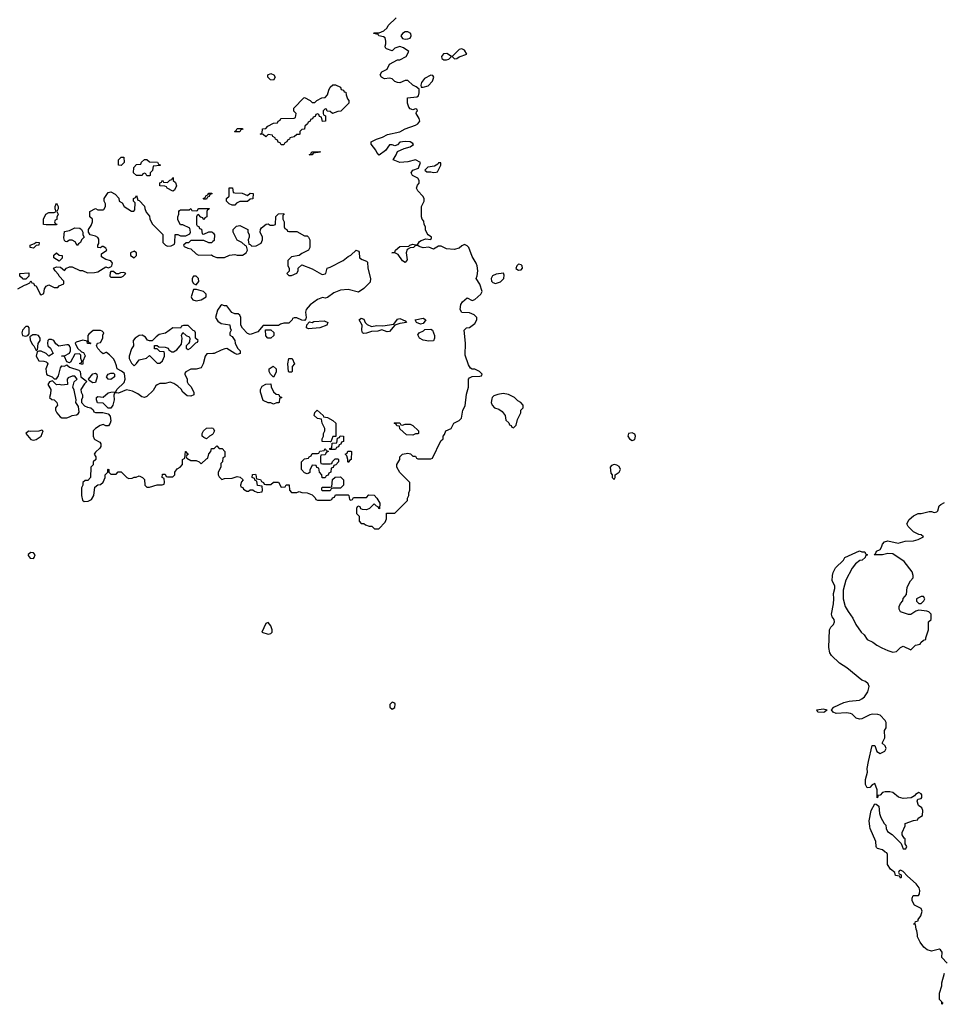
# Model space of a CAD drawing. Header units: inches. Extents: x 2221774 to 2440637, y 201306 to 357559.
# Tile 123 of 245: x 2328504 to 2335653, y 310548 to 318176. Entities that reach past the tile are written whole.
import ezdxf

# ---------------------------------------------------------------- set-up
doc = ezdxf.new("R2010")
doc.units = ezdxf.units.IN
doc.header["$MEASUREMENT"] = 0
doc.layers.add('C3321', color=7, linetype='Continuous')
doc.layers.add('C3331', color=7, linetype='Continuous')

msp = doc.modelspace()

# ---------------------------------------------------------------- linework, layer by layer
at = {"layer": 'C3321', "color": 5, "elevation": 40}
for points in [[(2329290, 317046), (2329268.4, 317048.4), (2329268, 317090), (2329290, 317112), (2329311.6, 317111.6), (2329314, 317070)], [(2329490, 316966), (2329482, 316982), (2329470, 316986), (2329458, 316982), (2329452, 316968), (2329408.4, 316968.4), (2329386, 316990), (2329388.4, 317031.6), (2329410, 317054), (2329442, 317058), (2329447.3, 317072.7), (2329470, 317094), (2329490, 317094), (2329510, 317074), (2329572.7, 317072.7), (2329578, 317058), (2329592.7, 317052.7), (2329592.7, 317047.3), (2329538, 317042), (2329531.6, 317008.4), (2329514, 316990), (2329514, 316970), (2329510, 316966)], [(2329690, 316848.7), (2329646, 316870), (2329642, 316882), (2329627.3, 316887.3), (2329590, 316888), (2329588.4, 316911.6), (2329602, 316918), (2329610, 316934), (2329618, 316918), (2329650, 316914), (2329667.3, 316932.7), (2329682, 316938), (2329690, 316954), (2329694, 316950), (2329694, 316930), (2329710, 316914), (2329718, 316890), (2329703.6, 316856.4)], [(2329930, 316786), (2329926, 316790), (2329942, 316798), (2329947.3, 316812.7), (2329962, 316818), (2329968.4, 316831.6), (2329992.7, 316832.7), (2329992.7, 316827.3), (2329978, 316822), (2329972.7, 316807.3), (2329958, 316802), (2329950, 316786)], [(2328710, 316586), (2328688.7, 316590), (2328688.9, 316631.1), (2328706, 316670), (2328730, 316682), (2328770, 316682), (2328786, 316690), (2328778, 316710), (2328778, 316730), (2328790, 316754), (2328802, 316730), (2328802, 316710), (2328792, 316690), (2328802, 316670), (2328792.7, 316647.3), (2328792, 316628), (2328778, 316622), (2328774, 316610), (2328778, 316598), (2328792.7, 316592.7), (2328790, 316586)], [(2328950, 316426), (2328934.6, 316454.6), (2328910, 316468.7), (2328890, 316468.7), (2328870, 316455.3), (2328858, 316458), (2328850, 316466), (2328845.2, 316485.2), (2328850, 316534), (2328890, 316542), (2328930, 316564.7), (2328970, 316562), (2328982, 316550), (2328994, 316530), (2328994, 316510), (2329002, 316490), (2328982, 316470), (2328974, 316450), (2328959.6, 316440.4)], [(2328610, 316406), (2328586, 316410), (2328586, 316430), (2328618, 316442), (2328630, 316451.3), (2328654, 316450), (2328651.1, 316428.9), (2328630, 316426)], [(2328810, 316306), (2328768.7, 316330), (2328769.3, 316350.7), (2328790, 316371), (2328810, 316352), (2328832, 316350), (2328831.6, 316328.4)], [(2329390, 316382), (2329362, 316370), (2329362, 316350), (2329390, 316331.3), (2329408.7, 316350), (2329408, 316370)], [(2328530, 316166), (2328526, 316170), (2328506, 316190), (2328506, 316210), (2328574, 316214), (2328574, 316190), (2328550, 316166)], [(2329230, 316226), (2329210, 316226), (2329203.6, 316216.4), (2329202, 316190), (2329210, 316182), (2329290, 316182), (2329306, 316190), (2329326, 316210), (2329310, 316218), (2329285.4, 316214.6), (2329270, 316206), (2329250, 316206)], [(2329870, 316189), (2329850, 316188.7), (2329838.8, 316170), (2329840.7, 316150), (2329850, 316131.3), (2329870, 316122), (2329892.7, 316147.3), (2329889, 316170)], [(2329874, 316086), (2329850, 316086), (2329831.3, 316030), (2329836.9, 316016.9), (2329846, 316006), (2329870, 315998.8), (2329910, 316004.7), (2329948, 316030), (2329948.7, 316050), (2329929.1, 316069.1)], [(2329810, 315808), (2329772.7, 315807.3), (2329758, 315802), (2329750, 315786), (2329690, 315788), (2329632.7, 315747.3), (2329583.4, 315736.6), (2329559.9, 315720.1), (2329530, 315688), (2329510, 315688), (2329494, 315694), (2329477.5, 315717.5), (2329452.5, 315732.5), (2329430, 315729.2), (2329398, 315710), (2329382, 315690), (2329384.7, 315650), (2329370, 315626), (2329352, 315570), (2329352, 315550), (2329370, 315514), (2329390, 315494), (2329410, 315512), (2329430, 315542), (2329487.3, 315552.7), (2329510, 315574), (2329570, 315514), (2329590, 315514), (2329610, 315534), (2329618, 315550), (2329626, 315570), (2329626, 315590), (2329622, 315602), (2329590, 315606), (2329570, 315626), (2329547.3, 315627.3), (2329548.7, 315651.3), (2329570, 315651.3), (2329582, 315642), (2329630, 315638), (2329654, 315630), (2329658, 315618), (2329683.6, 315603.6), (2329696.4, 315603.6), (2329720.4, 315619.6), (2329758, 315662), (2329762, 315710), (2329758, 315730), (2329768.4, 315751.6), (2329794, 315730), (2329818, 315718), (2329822, 315710), (2329819.6, 315680.4), (2329812.7, 315667.3), (2329794, 315650), (2329794, 315630), (2329810, 315622), (2329826, 315630), (2329867.3, 315672.7), (2329882, 315678), (2329886, 315690), (2329866, 315710), (2329866, 315750), (2329862, 315762), (2329847.3, 315767.3)], [(2328570, 315798), (2328550, 315798), (2328526, 315770), (2328521, 315750), (2328524.7, 315730), (2328550, 315724.7), (2328566, 315730), (2328578, 315742), (2328578, 315790)], [(2328630, 315735.3), (2328604.7, 315735.3), (2328582, 315718), (2328584.7, 315695.3), (2328601.4, 315661.4), (2328614, 315650), (2328630, 315614), (2328642, 315618), (2328647.3, 315667.3), (2328662, 315690), (2328662, 315710), (2328648.9, 315728.9)], [(2329070, 315362), (2329042, 315382), (2329038, 315390), (2329070, 315431.3), (2329090, 315438), (2329102, 315430), (2329104.7, 315410), (2329090, 315366)], [(2329210, 315389.5), (2329188, 315390), (2329175.3, 315410), (2329188, 315430), (2329210, 315438.8), (2329230, 315438), (2329238, 315430), (2329238.8, 315410)], [(2328930, 315415.3), (2328910, 315415.3), (2328878, 315402), (2328871.3, 315390), (2328874, 315350), (2328871.1, 315348.9), (2328830, 315344), (2328810, 315348.7), (2328790, 315346), (2328758, 315378), (2328734, 315370), (2328722, 315350), (2328746, 315310), (2328743.6, 315276.4), (2328734, 315250), (2328752.7, 315232.7), (2328772, 315232), (2328792, 315210), (2328796, 315190), (2328782, 315170), (2328782, 315150), (2328791, 315131), (2328818, 315098), (2328830, 315091.3), (2328870, 315091), (2328890, 315098), (2328909.4, 315110.6), (2328944.7, 315115.3), (2328958, 315122), (2328964, 315136), (2328958.6, 315178.6), (2328938, 315210), (2328942, 315230), (2328926, 315306), (2328915.3, 315330), (2328926, 315370), (2328948, 315390)], [(2328676.4, 314996.4), (2328651, 314989), (2328584.7, 314984.7), (2328571.6, 314988.4), (2328552, 314970), (2328590, 314922.8), (2328610, 314919.1), (2328630, 314924.9), (2328669, 314950), (2328686, 314990)], [(2328590, 314049.5), (2328570, 314032.3), (2328570, 314024.7), (2328583.8, 314003.8), (2328610, 314002), (2328617, 314010), (2328622.9, 314030), (2328610, 314044.5)]]:
    msp.add_lwpolyline(points, close=True, dxfattribs=at)
for points in [[(2328490, 316091.3), (2328540.4, 316119.6), (2328556.4, 316123.6), (2328582, 316138), (2328590, 316154), (2328598, 316138), (2328610, 316134), (2328618, 316118), (2328630, 316114), (2328662, 316050), (2328670, 316044.7), (2328690, 316054), (2328695.3, 316090), (2328710, 316111.3), (2328730, 316122), (2328770, 316102), (2328798, 316102), (2328810, 316114), (2328846, 316130), (2328846, 316150), (2328810, 316188), (2328803.1, 316203.1), (2328778, 316230), (2328766, 316250), (2328790, 316262), (2328819.6, 316259.6), (2328850, 316234), (2328866, 316250), (2328890, 316262), (2328910, 316262), (2328970, 316234), (2328990, 316234), (2329030, 316216), (2329083.1, 316216.9), (2329110, 316222), (2329170, 316262), (2329190, 316254), (2329210, 316262), (2329218, 316270), (2329222, 316290), (2329210, 316308), (2329170, 316318), (2329138, 316338), (2329138, 316362), (2329178, 316390), (2329170, 316406), (2329150, 316418), (2329142, 316418), (2329130, 316408), (2329108, 316410), (2329108, 316430), (2329118, 316442), (2329116.4, 316476.4), (2329108.7, 316488.7), (2329090, 316498), (2329049, 316509), (2329038, 316530), (2329038, 316550), (2329058, 316582), (2329068.7, 316610), (2329068, 316630), (2329048, 316650), (2329046, 316690), (2329090, 316712), (2329110, 316702), (2329150, 316702), (2329154.6, 316705.4), (2329168.7, 316730), (2329168.7, 316750), (2329159, 316770), (2329159, 316790), (2329190, 316838), (2329210, 316842), (2329243.6, 316823.6), (2329272.7, 316792.7), (2329274, 316770), (2329296.9, 316756.9), (2329314, 316730), (2329370, 316692), (2329387.3, 316692.7), (2329396.4, 316703.6), (2329398, 316758), (2329386, 316770), (2329386, 316790), (2329402, 316798), (2329410, 316814), (2329418, 316778), (2329430, 316774), (2329471.6, 316731.6), (2329472.7, 316712.7), (2329483.6, 316683.6), (2329510, 316654), (2329512.7, 316632.7), (2329530, 316594), (2329611.6, 316511.6), (2329614, 316450), (2329634, 316430), (2329650, 316422), (2329676.4, 316423.6), (2329702, 316438), (2329706, 316450), (2329707.3, 316512.7), (2329730, 316512), (2329750, 316502), (2329790, 316502), (2329822, 316518), (2329826, 316530), (2329822, 316562), (2329767.3, 316587.3), (2329750, 316588), (2329730, 316626), (2329728, 316650), (2329738, 316670), (2329738, 316690), (2329743.1, 316696.9), (2329750, 316702), (2329818, 316702), (2329830, 316714), (2329838, 316698), (2329870, 316694), (2329882, 316698), (2329886, 316710), (2329892.7, 316712.7), (2329972.7, 316712.7), (2329970, 316706), (2329958, 316702), (2329954, 316690), (2329954, 316650), (2329938, 316642), (2329932.7, 316627.3), (2329927.3, 316627.3), (2329922, 316642), (2329907.3, 316647.3), (2329890, 316666), (2329878, 316662), (2329874, 316650), (2329874, 316590), (2329878, 316578), (2329892.7, 316572.7), (2329898, 316558), (2329912.7, 316552.7), (2329918, 316518), (2329930, 316514), (2329970, 316532), (2329991.6, 316531.6), (2330000, 316526)], [(2330000, 316457), (2329990, 316448), (2329968, 316448), (2329930, 316466), (2329830, 316466), (2329811.6, 316448.4), (2329792.7, 316447.3), (2329774, 316430), (2329778, 316418), (2329805.4, 316405.4), (2329830, 316402), (2329870, 316362), (2329890, 316352), (2329990, 316354), (2330000, 316346.4)], [(2330000, 315588.9), (2329952.7, 315587.3), (2329942, 315570), (2329924.7, 315510), (2329910, 315478), (2329870, 315469), (2329830, 315468.7), (2329791.6, 315448.4), (2329782, 315438), (2329782, 315430), (2329802, 315390), (2329802, 315370), (2329810, 315354), (2329830, 315334), (2329854, 315290), (2329854, 315270), (2329830, 315259), (2329802, 315262), (2329768, 315290), (2329753.6, 315313.6), (2329730, 315338), (2329698, 315358), (2329670, 315368.7), (2329630, 315358), (2329590, 315358), (2329570, 315348), (2329559.6, 315340.4), (2329536.9, 315303.1), (2329490, 315258), (2329470, 315248.7), (2329450, 315255.3), (2329418, 315278), (2329377.2, 315297.2), (2329330, 315308.7), (2329270, 315282), (2329254, 315286), (2329238, 315282), (2329232, 315268), (2329236, 315230), (2329224.7, 315190), (2329210, 315166), (2329190, 315166), (2329150, 315206), (2329107.3, 315207.3), (2329098, 315230), (2329098, 315250), (2329110, 315256), (2329150, 315251.3), (2329190, 315284.7), (2329211, 315291), (2329248, 315292), (2329255.3, 315310), (2329313.6, 315366.4), (2329322, 315390), (2329315.3, 315435.3), (2329293.6, 315453.6), (2329258, 315470), (2329254.6, 315494.6), (2329242, 315530), (2329230, 315548), (2329200.4, 315580.4), (2329176.4, 315596.4), (2329170, 315598), (2329150, 315588), (2329136.4, 315596.4), (2329109.1, 315629.1), (2329098, 315650), (2329106, 315670), (2329130, 315674), (2329148.7, 315710), (2329149, 315731), (2329155.3, 315750), (2329143.1, 315763.1), (2329130, 315768.7), (2329072.7, 315767.3), (2329039.6, 315740.4), (2329032, 315730), (2329032.7, 315692.7), (2329038, 315678), (2329054, 315670), (2329050, 315666), (2329030, 315668), (2329026, 315686), (2328994, 315694), (2328942, 315678), (2328934, 315670), (2328951.6, 315631.6), (2328982, 315602), (2328996.9, 315596.9), (2329011.6, 315571.6), (2328994, 315530), (2328994, 315510), (2328990, 315506), (2328968.7, 315508.7), (2328970, 315514), (2328982, 315518), (2328986, 315530), (2328978, 315550), (2328976.4, 315576.4), (2328967.3, 315587.3), (2328930, 315586), (2328896.9, 315523.1), (2328890, 315518), (2328870, 315526), (2328850, 315566), (2328830, 315568), (2328828, 315572), (2328850, 315572), (2328888.4, 315591.6), (2328898, 315610), (2328898, 315630), (2328888.4, 315648.4), (2328878, 315658), (2328870, 315658), (2328808, 315648), (2328784, 315664), (2328768, 315690), (2328750, 315699), (2328730, 315698), (2328722, 315690), (2328718, 315670), (2328722, 315650), (2328742, 315630), (2328762, 315590), (2328730, 315568), (2328708.9, 315588.9), (2328670, 315608.7), (2328652, 315608), (2328638, 315602), (2328632, 315570), (2328652, 315532), (2328691.3, 315531.3), (2328710, 315524.7), (2328716.8, 315516.8), (2328721, 315510), (2328706, 315470), (2328710.8, 315430.8), (2328722, 315422), (2328754, 315410), (2328770, 315394), (2328790, 315394), (2328803.1, 315416.9), (2328820.4, 315479.6), (2328830, 315494), (2328850, 315492), (2328870, 315502), (2328890, 315484.7), (2328962, 315462), (2328971.1, 315451.1), (2328978, 315410), (2329018, 315378), (2329022, 315370), (2329006, 315354), (2328978, 315310), (2328981, 315290), (2328991.3, 315270), (2328991, 315250), (2328982, 315230), (2328982, 315210), (2329004.9, 315184.9), (2329030, 315174), (2329054, 315170), (2329072.7, 315152.7), (2329078, 315138), (2329090, 315134), (2329147.3, 315132.7), (2329190, 315122), (2329204.7, 315104.7), (2329210.6, 315069.4), (2329204.7, 315050), (2329191.1, 315028.9), (2329170, 315028.7), (2329150, 315039), (2329126.8, 315033.2), (2329091.6, 315008.4), (2329074, 314990), (2329074, 314950), (2329082, 314930), (2329084.7, 314924.7), (2329123.6, 314903.6), (2329132, 314890), (2329132, 314870), (2329123.6, 314856.4), (2329090, 314826), (2329082, 314810), (2329094, 314790), (2329094, 314770), (2329074, 314750), (2329072.7, 314727.3), (2329054, 314710), (2329051.6, 314628.4), (2329032.7, 314607.3), (2329010, 314606), (2328994, 314590), (2328994, 314570), (2328982, 314550), (2328982, 314490), (2328990, 314454), (2329003.6, 314443.6), (2329034.6, 314445.4), (2329060.4, 314459.6), (2329078, 314490), (2329086, 314554), (2329108, 314572), (2329130, 314574), (2329150, 314594), (2329166, 314630), (2329166, 314650), (2329186, 314670), (2329186, 314690), (2329190, 314694), (2329194, 314690), (2329194, 314670), (2329210, 314654), (2329250, 314654), (2329267.3, 314672.7), (2329290, 314674), (2329334, 314630), (2329350, 314622), (2329376.4, 314623.6), (2329390, 314632), (2329407.3, 314632.7), (2329430, 314642), (2329454, 314630), (2329470, 314614), (2329474, 314570), (2329490, 314554), (2329510, 314554), (2329570, 314572), (2329607.3, 314572.7), (2329622, 314578), (2329626, 314590), (2329622, 314622), (2329608, 314630), (2329610, 314654), (2329630, 314654), (2329638, 314638), (2329650, 314634), (2329690, 314634), (2329706, 314650), (2329706, 314670), (2329723.1, 314696.9), (2329746, 314710), (2329766, 314730), (2329766, 314770), (2329782, 314778), (2329789.1, 314830.9), (2329794, 314830), (2329798, 314818), (2329812, 314810), (2329798, 314802), (2329794, 314790), (2329798, 314778), (2329830, 314762), (2329870, 314762), (2329894, 314750), (2329910, 314734), (2329950, 314774), (2329962, 314778), (2329968.4, 314811.6), (2329986, 314830), (2329990, 314854), (2330000, 314854)], [(2330000, 314965.5), (2329998, 314962), (2329974, 314950), (2329950, 314928), (2329930, 314938), (2329918, 314950), (2329918, 314970), (2329928.7, 314990), (2329950, 315010.8), (2329990, 315014.8), (2330000, 315010.8)]]:
    msp.add_lwpolyline(points, dxfattribs=at)
at = {"layer": 'C3331', "color": 5}
for points, elevation in [([(2330000, 314854), (2330010, 314854), (2330030, 314874), (2330050, 314854), (2330072.7, 314852.7), (2330094, 314830), (2330094, 314790), (2330078, 314782), (2330074, 314750), (2330062, 314738), (2330062, 314710), (2330042, 314670), (2330042, 314650), (2330050, 314634), (2330070, 314614), (2330090, 314622), (2330150, 314624.7), (2330190, 314638), (2330211.6, 314631.6), (2330234, 314610), (2330223.6, 314596.4), (2330214, 314570), (2330218, 314558), (2330232.7, 314552.7), (2330238, 314538), (2330263.6, 314523.6), (2330276.4, 314523.6), (2330290, 314534), (2330310, 314534), (2330323.6, 314523.6), (2330350, 314514), (2330382, 314518), (2330386, 314530), (2330382, 314562), (2330347.3, 314567.3), (2330342, 314602), (2330327.3, 314607.3), (2330322, 314622), (2330306, 314630), (2330307.3, 314652.7), (2330330, 314654), (2330334, 314650), (2330338, 314618), (2330370, 314614), (2330378, 314598), (2330394, 314590), (2330398, 314578), (2330410, 314574), (2330450, 314574), (2330470, 314592), (2330510, 314594), (2330530, 314554), (2330562, 314558), (2330568.4, 314571.6), (2330592, 314572), (2330594, 314530), (2330610, 314514), (2330650, 314514), (2330670, 314522), (2330690, 314514), (2330731.6, 314511.6), (2330770, 314494), (2330792.7, 314472.7), (2330798, 314458), (2330810, 314454), (2330910, 314454), (2330922, 314458), (2330927.3, 314472.7), (2330942, 314478), (2330950, 314494), (2331050, 314494), (2331054, 314490), (2331058, 314458), (2331070, 314454), (2331082, 314458), (2331090, 314474), (2331190, 314474), (2331210, 314494), (2331250, 314492), (2331272, 314470), (2331294, 314430), (2331292.7, 314387.3), (2331286, 314390), (2331282, 314402), (2331267.3, 314407.3), (2331250, 314426), (2331214, 314390), (2331190, 314378), (2331160.4, 314380.4), (2331147.3, 314387.3), (2331142, 314402), (2331130, 314406), (2331118, 314402), (2331114, 314390), (2331114, 314350), (2331134, 314330), (2331134, 314290), (2331150, 314274), (2331170, 314274), (2331183.6, 314263.6), (2331212.7, 314252.7), (2331231.6, 314251.6), (2331252.7, 314232.7), (2331287.3, 314232.7), (2331336.4, 314283.6), (2331346, 314310), (2331346, 314354), (2331410, 314354), (2331508, 314450), (2331508, 314470), (2331518, 314490), (2331518, 314510), (2331526, 314530), (2331526, 314590), (2331448.9, 314668.9), (2331426, 314710), (2331426, 314730), (2331448, 314770), (2331448, 314790), (2331469.2, 314810.8), (2331510, 314818), (2331531.6, 314811.6), (2331550, 314794), (2331570, 314794), (2331578, 314778), (2331590, 314774), (2331690, 314774), (2331702, 314778), (2331767.3, 314912.7), (2331786, 314930), (2331786, 314950), (2331796.4, 314963.6), (2331806, 314990), (2331846, 315010), (2331868.9, 315051.1), (2331908.9, 315071.1), (2331928, 315090), (2331938, 315150), (2331954.6, 315185.4), (2331965.6, 315274.4), (2331982, 315330), (2331982, 315390), (2331990, 315402), (2332010, 315412), (2332070, 315414), (2332082, 315418), (2332086, 315430), (2332066, 315450), (2332030, 315468), (2332010, 315468), (2331996.4, 315476.4), (2331982, 315502), (2331956.5, 315576.5), (2331959, 315670), (2331948.4, 315771.6), (2331966, 315790), (2331990, 315792), (2332030, 315822), (2332046, 315850), (2332046, 315870), (2332026, 315890), (2331990, 315906), (2331928.4, 315908.4), (2331918, 315930), (2331922, 315970), (2331935.3, 315990), (2331970, 316022), (2332010, 316001), (2332030, 316007.3), (2332078, 316050), (2332086, 316070), (2332070, 316126), (2332042, 316170), (2332049.3, 316190.7), (2332053.2, 316230), (2332049.3, 316269.3), (2332041.2, 316290), (2332010, 316342), (2331982.7, 316410), (2331970, 316425.2), (2331950, 316435.3), (2331930, 316425.2), (2331910, 316406.6), (2331870, 316395.3), (2331810, 316402), (2331770, 316422), (2331750, 316422), (2331710, 316398), (2331673.2, 316413.2), (2331629.3, 316409.3), (2331598, 316418), (2331590, 316426), (2331570, 316426), (2331554, 316410), (2331530, 316408.7), (2331505.4, 316394.6), (2331499.1, 316370), (2331505.4, 316314.6), (2331490, 316295.3), (2331470, 316308.7), (2331437, 316357), (2331410, 316369.2), (2331386, 316370), (2331410, 316374), (2331415.3, 316390), (2331450, 316418), (2331518, 316422), (2331526, 316430), (2331550, 316438), (2331570, 316432), (2331587.3, 316432.7), (2331601.2, 316458.8), (2331613.6, 316466.4), (2331650, 316478), (2331690, 316474), (2331694.6, 316485.4), (2331695.3, 316490), (2331668.7, 316508.7), (2331660.2, 316520.2), (2331648.4, 316548.4), (2331648, 316570), (2331638, 316590), (2331634, 316614), (2331622, 316630), (2331618, 316650), (2331618, 316730), (2331638, 316770), (2331638, 316790), (2331628, 316810), (2331588, 316850), (2331578, 316870), (2331586, 316894), (2331598, 316910), (2331598, 316930), (2331588.7, 316948.7), (2331548, 316970), (2331538, 316990), (2331549.1, 317010.9), (2331594, 317026), (2331609, 317070), (2331570, 317089.4), (2331510, 317075.1), (2331450, 317069.2), (2331398, 317090), (2331422, 317130), (2331430, 317154), (2331482.7, 317177.3), (2331530, 317191.3), (2331554, 317210), (2331550, 317218), (2331530, 317228.7), (2331490, 317233.2), (2331450, 317228), (2331430, 317206), (2331410, 317198), (2331390, 317206), (2331370, 317206), (2331338, 317162), (2331290, 317126), (2331270, 317148), (2331264, 317164), (2331228.4, 317211.6), (2331228, 317230), (2331268, 317250), (2331315.1, 317264.9), (2331352.9, 317287.1), (2331450, 317306.4), (2331490, 317330.4), (2331570, 317358), (2331589.2, 317370), (2331605.2, 317390), (2331599, 317410), (2331575.3, 317450), (2331578, 317462), (2331586, 317470), (2331582, 317482), (2331570, 317486), (2331550, 317478), (2331530, 317486), (2331518, 317498), (2331508.7, 317530), (2331509.3, 317570.7), (2331580.4, 317579.6), (2331594, 317586), (2331599, 317610), (2331598, 317638), (2331576.4, 317656.4), (2331550, 317668), (2331510, 317706), (2331490, 317706), (2331450, 317688), (2331430, 317688.7), (2331410, 317698), (2331390, 317718), (2331370, 317722), (2331330, 317718), (2331306, 317730), (2331298, 317750), (2331308.9, 317771.1), (2331350, 317794), (2331368, 317832), (2331430, 317864.7), (2331450, 317864.7), (2331498, 317890), (2331518, 317930), (2331477.5, 317957.5), (2331450, 317969.2), (2331410, 317955.3), (2331390, 317935.3), (2331346, 317950), (2331338, 317958), (2331335.3, 317970), (2331342, 317990), (2331342, 318010), (2331334.6, 318034.6), (2331322, 318042), (2331286, 318050), (2331282, 318062), (2331246, 318070), (2331250, 318074), (2331290, 318074), (2331326, 318090), (2331350, 318114), (2331358, 318130), (2331422, 318190)], 40), ([(2330000, 316346.4), (2330003.6, 316343.6), (2330030, 316334), (2330090, 316334), (2330128.4, 316351.6), (2330170, 316358), (2330190, 316352), (2330230, 316352), (2330258, 316370), (2330268, 316390), (2330262, 316422), (2330250, 316426), (2330226, 316450), (2330188.9, 316468.9), (2330158, 316530), (2330158, 316550), (2330184.7, 316575.3), (2330210, 316582), (2330271.1, 316551.1), (2330272.7, 316532.7), (2330282, 316510), (2330282, 316490), (2330274, 316470), (2330278, 316438), (2330290, 316434), (2330302, 316422), (2330336.4, 316423.6), (2330374.6, 316445.4), (2330386, 316470), (2330386, 316490), (2330368, 316530), (2330368.4, 316551.6), (2330376.4, 316563.6), (2330412.7, 316592.7), (2330430, 316594), (2330444.7, 316584.7), (2330470, 316584.7), (2330486, 316590), (2330489.1, 316650.9), (2330510, 316672), (2330550, 316674), (2330554, 316670), (2330542, 316658), (2330542, 316630), (2330554, 316610), (2330554, 316570), (2330558, 316558), (2330574, 316550), (2330578, 316538), (2330590, 316534), (2330650, 316534), (2330710, 316502), (2330730, 316502), (2330742, 316490), (2330752, 316470), (2330752, 316412), (2330742, 316390), (2330690, 316364), (2330670, 316348.7), (2330610, 316339), (2330581, 316310), (2330581, 316270), (2330591, 316250), (2330592, 316228), (2330574, 316210), (2330590, 316194), (2330610, 316194), (2330650, 316212), (2330662, 316230), (2330662, 316250), (2330690, 316278), (2330770, 316244.7), (2330843.5, 316203.5), (2330850, 316201), (2330870, 316206), (2330875.3, 316210), (2330886, 316250), (2330910, 316258), (2331009.5, 316310.5), (2331050, 316342), (2331070, 316352), (2331110, 316391.3), (2331130, 316382), (2331134.8, 316374.8), (2331138, 316330), (2331157.3, 316317.3), (2331190, 316306), (2331197.5, 316297.5), (2331200.7, 316250), (2331221.6, 316170), (2331218.7, 316141.3), (2331170, 316094), (2331130, 316066), (2331050, 316085.2), (2330990, 316079.3), (2330939.1, 316060.9), (2330890, 316024), (2330870, 316019), (2330850, 316024), (2330810, 316009.2), (2330753.7, 315966.3), (2330724.7, 315930), (2330718, 315910), (2330724.7, 315870), (2330722, 315858), (2330710, 315846), (2330690, 315848), (2330650, 315866), (2330630, 315866), (2330618, 315862), (2330614, 315850), (2330590, 315826), (2330550, 315826), (2330523.6, 315816.4), (2330510, 315806), (2330390, 315806), (2330350, 315758), (2330290, 315738), (2330270, 315746), (2330230, 315786), (2330218, 315810), (2330218, 315870), (2330210, 315886), (2330196.4, 315896.4), (2330170, 315898), (2330148.7, 315908.7), (2330110, 315958), (2330090, 315958), (2330070, 315968), (2330059.6, 315960.4), (2330035.3, 315924.7), (2330022, 315870), (2330039.6, 315839.6), (2330063.6, 315823.6), (2330132.7, 315812.7), (2330134, 315790), (2330142, 315770), (2330132, 315750), (2330132.7, 315732.7), (2330150, 315722), (2330170.9, 315690.9), (2330172, 315670), (2330192, 315630), (2330212, 315610), (2330211.3, 315590), (2330190, 315582), (2330170, 315589), (2330110, 315628), (2330092.7, 315627.3), (2330063.6, 315616.4), (2330010, 315589.2), (2330000, 315588.9)], 40), ([(2330000, 316526), (2330003.6, 316523.6), (2330012, 316510), (2330010, 316466), (2330000, 316457)], 40), ([(2330000, 315010.8), (2330002, 315010), (2330014, 314990), (2330000, 314965.5)], 40), ([(2335690, 310868), (2335649, 310910), (2335652.3, 310952.3), (2335638, 310970), (2335630, 310974), (2335570, 310960.9), (2335535.3, 310970), (2335509.5, 310990), (2335480.9, 311030), (2335459.3, 311070), (2335461.2, 311090), (2335456.5, 311116.5), (2335448.9, 311131.1), (2335446, 311166), (2335429, 311170), (2335442, 311178), (2335446, 311190), (2335466, 311194), (2335466, 311206), (2335486.8, 311233.2), (2335497.2, 311270), (2335488.7, 311290), (2335436.4, 311316.4), (2335418, 311350), (2335418, 311370), (2335428, 311390), (2335468, 311392), (2335476.4, 311403.6), (2335479, 311430), (2335473.2, 311450), (2335450, 311482), (2335382, 311542), (2335350, 311578), (2335330, 311586), (2335318, 311582), (2335314, 311570), (2335318, 311558), (2335334, 311550), (2335334, 311530), (2335330, 311526), (2335322, 311542), (2335290, 311546), (2335286, 311570), (2335250, 311595.3), (2335229.2, 311630), (2335227.3, 311707.3), (2335222, 311722), (2335210, 311726), (2335190, 311746), (2335150, 311755.3), (2335143.2, 311763.2), (2335139, 311770), (2335137.2, 311810), (2335092.7, 311910), (2335090, 311926), (2335085.2, 311970), (2335101.2, 312050), (2335130, 312102), (2335139.6, 312099.6), (2335162, 312082), (2335165.4, 312025.4), (2335176, 311996), (2335202, 311950), (2335216, 311936), (2335218, 311910), (2335227.3, 311887.3), (2335263.6, 311863.6), (2335332.7, 311792.7), (2335350, 311752), (2335370, 311752), (2335379, 311770), (2335366, 311790), (2335366, 311830), (2335356.4, 311836.4), (2335340.4, 311860.4), (2335340.4, 311879.6), (2335366, 311930), (2335366, 311950), (2335430, 311972), (2335462, 311978), (2335466, 311990), (2335498, 312010), (2335502, 312050), (2335495.3, 312070), (2335469.2, 312089.2), (2335458, 312122), (2335462, 312138), (2335490, 312142), (2335494, 312150), (2335493.2, 312170), (2335490, 312178), (2335470, 312188), (2335445.4, 312174.6), (2335438, 312162), (2335411.3, 312148.7), (2335350, 312141.2), (2335314, 312154), (2335270, 312188.7), (2335245.4, 312194.6), (2335210, 312195.3), (2335190, 312188), (2335170, 312168), (2335154, 312166), (2335154, 312154), (2335147.3, 312147.3), (2335149, 312210), (2335130, 312258), (2335110, 312248), (2335090, 312228.7), (2335070, 312224), (2335057.2, 312250), (2335057, 312290), (2335073.6, 312346.4), (2335070, 312374), (2335079.6, 312430), (2335110, 312552), (2335130, 312554), (2335146.4, 312506.4), (2335170, 312491.3), (2335208, 312510), (2335218, 312530), (2335208.7, 312550), (2335188, 312570), (2335207.3, 312612.7), (2335206, 312670), (2335218, 312690), (2335218, 312730), (2335210, 312746), (2335170, 312788), (2335153.2, 312793.2), (2335110, 312797), (2335090, 312791.8), (2335030, 312760.7), (2335010, 312756.2), (2334984.4, 312764.4), (2334954.7, 312794.7), (2334941.6, 312801.6), (2334910, 312807.1), (2334830, 312801.5), (2334806.6, 312810), (2334793.2, 312830), (2334812.3, 312850), (2334890, 312886.4), (2334930, 312895.8), (2335010, 312904.6), (2335030, 312914.4), (2335049.5, 312930), (2335075.6, 312970), (2335086, 313010), (2335077.2, 313030), (2335057.2, 313050), (2335030, 313059.3), (2334914.1, 313154.1), (2334855.6, 313190), (2334794, 313250), (2334781.6, 313270), (2334773.4, 313313.4), (2334779.5, 313450), (2334789.6, 313470.3), (2334809.2, 313490), (2334817.2, 313510), (2334814, 313530), (2334799, 313550), (2334794, 313570), (2334809.3, 313650), (2334812.7, 313690), (2334809.2, 313730), (2334819, 313770), (2334819, 313790), (2334799, 313830), (2334802, 313870), (2334806.3, 313893.7), (2334824, 313930), (2334888, 313990), (2334898, 314010), (2335010, 314062), (2335030, 314054), (2335052.7, 314052.7), (2335058, 314038), (2335074, 314030), (2335058, 314022), (2335054, 314010), (2335032, 313990), (2335014.8, 313985.2), (2334980.5, 313959.5), (2334953, 313927), (2334905.5, 313834.5), (2334884, 313756), (2334884.9, 313690), (2334900.5, 313630), (2334922, 313590), (2334958.5, 313538.5), (2334983, 313490), (2335024, 313430), (2335046.8, 313410), (2335070, 313374.8), (2335114, 313354), (2335144.7, 313330), (2335184.7, 313310), (2335230, 313288), (2335270, 313277.3), (2335297.5, 313282.5), (2335330, 313312), (2335350, 313322), (2335410, 313294), (2335446, 313330), (2335482, 313338), (2335486, 313350), (2335506, 313370), (2335526, 313374), (2335526, 313386), (2335546, 313450), (2335546, 313510), (2335566, 313530), (2335566, 313570), (2335548.4, 313588.4), (2335534, 313594), (2335470, 313602), (2335446.4, 313593.6), (2335410, 313568.7), (2335390, 313568.7), (2335329.2, 313589.2), (2335318, 313610), (2335318, 313630), (2335330, 313654), (2335347.3, 313672.7), (2335348.4, 313691.6), (2335376.4, 313723.6), (2335380.4, 313779.6), (2335406, 313830), (2335427.3, 313852.7), (2335428, 313870), (2335418, 313898), (2335358, 313978), (2335270, 314039), (2335230, 314041.2), (2335190, 314029.3), (2335126, 314030), (2335138, 314042), (2335142, 314058), (2335170, 314072), (2335182, 314090), (2335190, 314114), (2335206, 314130), (2335230, 314138), (2335310, 314121), (2335364.7, 314135.3), (2335430, 314138.8), (2335466, 314150), (2335506, 314170), (2335490, 314186), (2335470, 314188), (2335429.1, 314209.1), (2335388, 314250), (2335378, 314270), (2335396.4, 314303.6), (2335430, 314332), (2335466, 314350), (2335490, 314351), (2335550, 314366.8), (2335570, 314366), (2335590, 314358), (2335610, 314362), (2335618, 314370), (2335628, 314410), (2335640.2, 314419.8), (2335670, 314434.8)], 20), ([(2335658, 310562), (2335650, 310548), (2335648, 310568), (2335630, 310586), (2335630, 310634), (2335649, 310690), (2335650, 310714), (2335669.5, 310790.5)], 20)]:
    msp.add_lwpolyline(points, dxfattribs=dict(at, elevation=elevation))
for points, elevation in [([(2331510, 318080.9), (2331490, 318080.9), (2331471, 318070), (2331458, 318050), (2331470.9, 318030.9), (2331490, 318024), (2331510, 318027.3), (2331530, 318032), (2331537.2, 318050), (2331533.2, 318070)], 40), ([(2331930, 317949), (2331910, 317945.2), (2331854, 317890), (2331872.7, 317872.7), (2331890, 317876), (2331910, 317887.7), (2331968, 317910), (2331950, 317939)], 40), ([(2331813.6, 317913.6), (2331788.1, 317911.9), (2331771, 317890), (2331775.3, 317875.3), (2331790, 317864.9), (2331810, 317866), (2331829.3, 317870.7), (2331848.7, 317890)], 40), ([(2330470, 317708.7), (2330446, 317710), (2330426, 317730), (2330426, 317750), (2330450, 317758), (2330474, 317750), (2330482, 317730)], 40), ([(2331690, 317746), (2331640.4, 317719.6), (2331618, 317690), (2331612, 317670), (2331614, 317654), (2331630, 317652), (2331670, 317664), (2331701.5, 317698.5), (2331712.7, 317730), (2331704, 317744)], 40), ([(2330928, 317448), (2330910, 317466), (2330887.3, 317467.3), (2330882, 317482), (2330870, 317486), (2330854, 317470), (2330854, 317450), (2330858, 317438), (2330874, 317430), (2330874, 317390), (2330850, 317388), (2330842, 317422), (2330827.3, 317427.3), (2330822, 317442), (2330810, 317446), (2330798, 317442), (2330792.7, 317427.3), (2330778, 317422), (2330772.7, 317407.3), (2330758, 317402), (2330754, 317390), (2330738, 317382), (2330734, 317370), (2330714, 317350), (2330711.1, 317328.9), (2330690, 317326), (2330674, 317310), (2330674, 317290), (2330670, 317286), (2330650, 317286), (2330631.6, 317268.4), (2330598, 317262), (2330594, 317250), (2330578, 317242), (2330574, 317230), (2330558, 317222), (2330550, 317206), (2330530, 317206), (2330522, 317222), (2330507.3, 317227.3), (2330502, 317242), (2330486, 317250), (2330482, 317262), (2330466, 317270), (2330462, 317282), (2330430, 317286), (2330410, 317268), (2330390, 317286), (2330366, 317290), (2330382, 317298), (2330386, 317330), (2330410, 317334), (2330426, 317350), (2330470, 317374), (2330502, 317378), (2330506, 317390), (2330522, 317398), (2330528.4, 317411.6), (2330630, 317414), (2330642, 317418), (2330646, 317450), (2330628, 317468), (2330628, 317490), (2330706, 317570), (2330710, 317572), (2330754, 317550), (2330770, 317534), (2330790, 317534), (2330806, 317550), (2330846, 317570), (2330870, 317572), (2330890, 317594), (2330898, 317630), (2330910, 317654), (2330930, 317672), (2330950, 317672), (2330990, 317652), (2330994, 317634), (2331014, 317630), (2331018, 317618), (2331030, 317614), (2331032.7, 317592.7), (2331043.6, 317563.6), (2331054, 317550), (2331054, 317530), (2330992.7, 317467.3), (2330970, 317466)], 40), ([(2330170, 317306), (2330168, 317310), (2330182, 317318), (2330190, 317334), (2330230, 317334), (2330232.7, 317327.3), (2330218, 317322), (2330210, 317306)], 40), ([(2330770, 317128), (2330746, 317130), (2330762, 317138), (2330766, 317150), (2330772.7, 317152.7), (2330830, 317154), (2330834, 317150), (2330778, 317142)], 40), ([(2331750, 317068), (2331742.8, 317057.2), (2331718.8, 317041.2), (2331667.1, 317032.9), (2331642, 317010), (2331658, 316998), (2331690, 316998), (2331710, 316992), (2331730, 316994), (2331742, 316998), (2331762, 317038), (2331768, 317050), (2331766, 317066)], 40), ([(2330270, 316814), (2330288.4, 316831.6), (2330312, 316830), (2330310, 316788), (2330290, 316786), (2330270, 316768), (2330210, 316768), (2330184.7, 316755.3), (2330170, 316738), (2330150, 316738), (2330128, 316750), (2330106, 316770), (2330106, 316790), (2330126, 316810), (2330127.3, 316872.7), (2330152.7, 316872.7), (2330158, 316838), (2330170, 316834), (2330227.3, 316832.7)], 40), ([(2332370, 316280.9), (2332354.8, 316270), (2332348, 316248), (2332370, 316236.3), (2332390, 316239.1), (2332400.9, 316250), (2332398, 316270), (2332390, 316278)], 40), ([(2332252.5, 316212.5), (2332195.6, 316204.4), (2332167.5, 316192.5), (2332156.3, 316170), (2332160.7, 316150), (2332170, 316138.8), (2332190, 316132.7), (2332230, 316144.4), (2332256.2, 316170), (2332258, 316198)], 40), ([(2330742, 315782), (2330726, 315790), (2330728, 315812), (2330750, 315834), (2330770, 315831.3), (2330783.2, 315836.8), (2330863.5, 315843.5), (2330890.8, 315830), (2330884.7, 315810), (2330830, 315787.6)], 40), ([(2331230, 315799.1), (2331270, 315807.7), (2331316.5, 315803.5), (2331402, 315818), (2331430, 315856), (2331450, 315862), (2331490, 315842), (2331502, 315830), (2331450, 315822.7), (2331410.8, 315809.2), (2331370, 315761.2), (2331350, 315759), (2331310, 315774), (2331277.5, 315762.5), (2331230, 315759.5), (2331190, 315746.6), (2331170, 315743.7), (2331161.2, 315750), (2331156, 315770), (2331157.2, 315810), (2331134, 315850), (2331150, 315862.8), (2331170, 315856), (2331181, 315830), (2331195.2, 315815.2)], 40), ([(2331610, 315817.2), (2331578, 315830), (2331568.7, 315850), (2331630, 315864.7), (2331651.3, 315850), (2331630, 315822)], 40), ([(2330450, 315708.7), (2330426, 315710), (2330410, 315726), (2330407.3, 315772.7), (2330450, 315774), (2330472.7, 315752.7), (2330474, 315730)], 40), ([(2331674.4, 315685.6), (2331630, 315694), (2331602, 315710), (2331590, 315734), (2331598, 315750), (2331633.6, 315766.4), (2331644, 315776), (2331690, 315778), (2331702, 315770), (2331718, 315730), (2331718, 315710), (2331710, 315689)], 40), ([(2330590, 315446), (2330586, 315450), (2330582, 315510), (2330590, 315552), (2330614, 315550), (2330632, 315510), (2330614, 315490), (2330614, 315450), (2330610, 315446)], 40), ([(2330470, 315406), (2330446, 315430), (2330438, 315450), (2330438, 315470), (2330468.7, 315491.3), (2330492, 315470), (2330490, 315446)], 40), ([(2330470, 315198), (2330450, 315208), (2330428.9, 315208.9), (2330390, 315226), (2330368.7, 315290), (2330368.9, 315311.1), (2330383.1, 315336.9), (2330410, 315352), (2330450, 315354), (2330452.7, 315332.7), (2330470, 315294), (2330490, 315274), (2330512.7, 315272.7), (2330518, 315258), (2330534, 315250), (2330518, 315242), (2330514, 315210), (2330510, 315208), (2330492.7, 315207.3)], 40), ([(2332250, 315279.3), (2332208.1, 315271.9), (2332178.8, 315261.2), (2332164.7, 315250), (2332162, 315238), (2332158, 315210), (2332164.7, 315190), (2332182, 315170), (2332217.5, 315157.5), (2332241.4, 315141.4), (2332264.7, 315110), (2332270, 315074), (2332292.7, 315052.7), (2332298, 315038), (2332312.7, 315032.7), (2332318, 315018), (2332330, 315014), (2332350, 315034), (2332360.4, 315079.6), (2332386, 315130), (2332386, 315150), (2332406, 315170), (2332406, 315190), (2332386, 315210), (2332363.1, 315223.1), (2332338, 315250), (2332290, 315273.2)], 40), ([(2330910, 314906), (2330848.4, 314908.4), (2330848, 314930), (2330858, 314950), (2330858, 314970), (2330868, 314990), (2330868, 315010), (2330848, 315050), (2330842, 315082), (2330810, 315086), (2330786, 315110), (2330790, 315134), (2330808.4, 315151.6), (2330854, 315110), (2330858, 315098), (2330890, 315094), (2330930, 315072), (2330954, 315050), (2330954, 314946), (2330930, 314946), (2330914, 314906)], 40), ([(2331470, 315034), (2331490, 315042), (2331530, 315042), (2331550, 315032), (2331594, 314990), (2331594, 314970), (2331590, 314968), (2331570, 314968), (2331550, 314958), (2331500.4, 314960.4), (2331450, 315006), (2331446, 315026), (2331426, 315030), (2331422, 315042), (2331406, 315050), (2331410, 315054), (2331450, 315054), (2331458, 315038)], 40), ([(2333250, 314974.5), (2333222, 314970), (2333216, 314950), (2333228, 314928), (2333250, 314914.8), (2333270, 314922.8), (2333275.6, 314950), (2333270, 314964)], 40), ([(2330906, 314846), (2330907.3, 314852.7), (2330922, 314858), (2330926, 314894), (2330962, 314898), (2330966, 314934), (2330982, 314938), (2330987.3, 314952.7), (2331014, 314950), (2331012.7, 314907.3), (2330998, 314902), (2330992.7, 314887.3), (2330978, 314882), (2330972.7, 314867.3), (2330958, 314862), (2330950, 314846)], 40), ([(2330850, 314734), (2330910, 314734), (2330922, 314738), (2330927.3, 314752.7), (2330947.3, 314772.7), (2330970, 314774), (2330974, 314770), (2330974, 314750), (2330952.7, 314727.3), (2330938, 314722), (2330932.7, 314707.3), (2330918, 314702), (2330914, 314670), (2330898, 314662), (2330892.7, 314647.3), (2330878, 314642), (2330870, 314626), (2330847.3, 314627.3), (2330846, 314650), (2330826, 314670), (2330822, 314702), (2330807.3, 314707.3), (2330802, 314722), (2330770, 314726), (2330752.7, 314687.3), (2330751.6, 314668.4), (2330739.6, 314660.4), (2330730, 314658), (2330710, 314666), (2330688, 314690), (2330688.4, 314751.6), (2330710, 314774), (2330742, 314778), (2330746, 314790), (2330762, 314798), (2330770, 314814), (2330810, 314814), (2330822, 314818), (2330830, 314834), (2330862, 314838), (2330870, 314854), (2330878, 314838), (2330894, 314834), (2330894, 314830), (2330878, 314822), (2330870, 314806), (2330838, 314802), (2330834, 314790), (2330834, 314750), (2330838, 314738)], 40), ([(2331050, 314746), (2331046, 314750), (2331046, 314770), (2331038, 314798), (2331026, 314810), (2331042, 314818), (2331047.3, 314832.7), (2331070, 314834), (2331074, 314830), (2331072, 314770), (2331058, 314762)], 40), ([(2333110, 314729), (2333090, 314722), (2333078, 314710), (2333083.6, 314663.6), (2333094, 314650), (2333094, 314630), (2333110, 314614), (2333118, 314630), (2333118, 314650), (2333149.1, 314670.9), (2333159, 314690), (2333150, 314714), (2333130, 314725.2)], 40), ([(2330850, 314526), (2330846, 314530), (2330846, 314550), (2330850, 314554), (2330910, 314554), (2330922, 314558), (2330927.3, 314612.7), (2330948.4, 314631.6), (2330990, 314634), (2331014, 314610), (2331014, 314570), (2330990, 314546), (2330930, 314546), (2330918, 314542), (2330910, 314526)], 40), ([(2335490, 313708), (2335454, 313690), (2335454, 313670), (2335470, 313654), (2335490, 313654), (2335510, 313674), (2335518, 313690), (2335507.3, 313707.3)], 20), ([(2330430, 313506), (2330410, 313497.2), (2330378.8, 313430), (2330430, 313414.6), (2330450, 313419.5), (2330460.5, 313430), (2330459.7, 313450), (2330450, 313479)], 40), ([(2331390, 312889.4), (2331370.6, 312870), (2331370.7, 312850), (2331390, 312835.5), (2331410, 312847.7), (2331414.2, 312874.2), (2331410, 312881.2)], 40), ([(2334730, 312807.6), (2334689.2, 312810), (2334681.2, 312830), (2334730, 312837.4), (2334761, 312830), (2334741, 312810)], 20)]:
    msp.add_lwpolyline(points, close=True, dxfattribs=dict(at, elevation=elevation))

doc.saveas('drawing.dxf')
